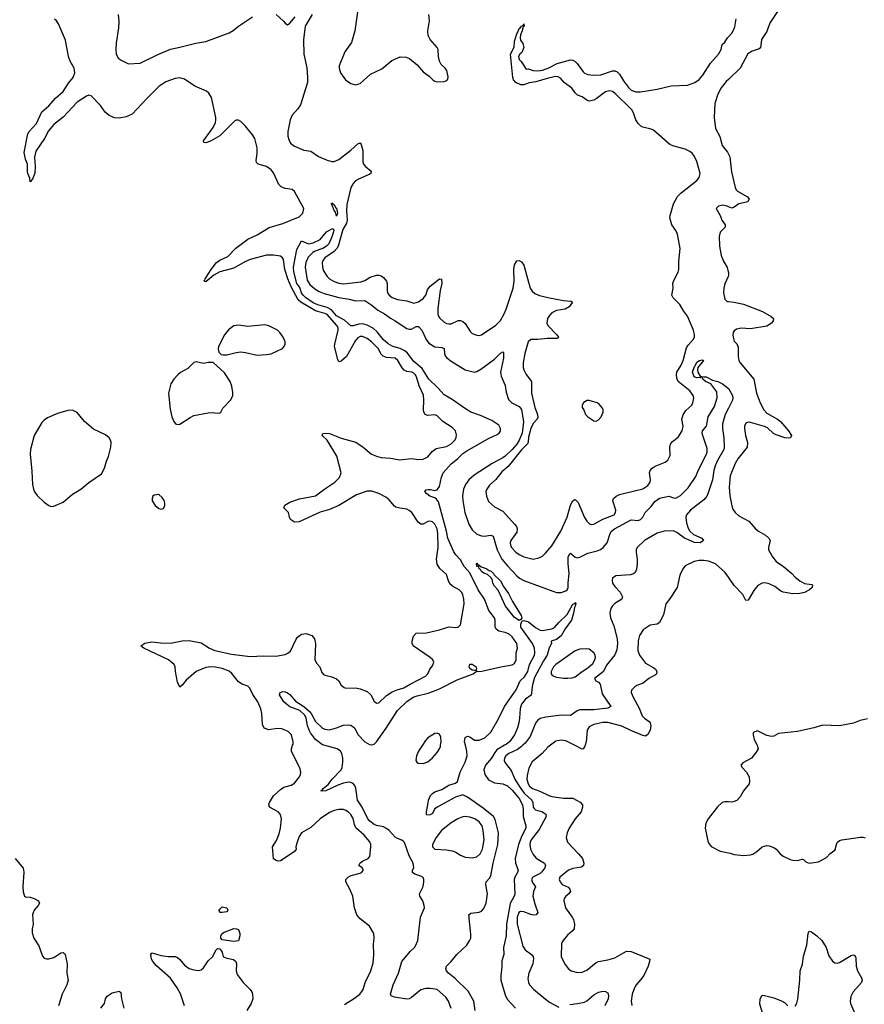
# Model space of a CAD drawing. Header units: inches. Extents: x 2057696 to 2160536, y 827480 to 1016834.
# Tile 192 of 256: x 2063939 to 2071163, y 937784 to 946206. Entities that reach past the tile are written whole.
import ezdxf

# ---------------------------------------------------------------- set-up
doc = ezdxf.new("R2010")
doc.units = ezdxf.units.IN
doc.header["$MEASUREMENT"] = 0
for name, color, linetype in [('C0963', 7, 'Continuous'), ('C0964', 7, 'Continuous'), ('C0973', 7, 'Continuous'), ('C0974', 7, 'Continuous')]:
    doc.layers.add(name, color=color, linetype=linetype)

msp = doc.modelspace()

# ---------------------------------------------------------------- linework, layer by layer
at = {"layer": 'C0963', "color": 5}
for points, elevation in [([(2066717.7, 937782.3), (2066804.1, 937835.9), (2066847, 937870), (2066866.7, 937893.3), (2066876.2, 937910), (2066895.1, 937970), (2066941.7, 938070), (2066961.8, 938138.2), (2066968.4, 938210), (2066964.4, 938295.6), (2066971.7, 938351.7), (2066967.3, 938390), (2066930.9, 938450.9), (2066850, 938514.5), (2066822.4, 938550), (2066802, 938610), (2066789.6, 938710), (2066762.9, 938770), (2066729.5, 938830), (2066729.7, 938850.3), (2066750, 938875.5), (2066774.1, 938885.8), (2066850, 938904.9), (2066861.2, 938910), (2066880.9, 938930), (2066869, 938950), (2066839.3, 938970), (2066850, 938993.7), (2066870.9, 939009.1), (2066920.9, 939030), (2066933.2, 939046.8), (2066941.3, 939130), (2066941.3, 939150), (2066933.3, 939173.3), (2066884, 939230), (2066814.1, 939294.1), (2066802.3, 939322.3), (2066790, 939373.6), (2066770, 939406.3), (2066750, 939428.2), (2066730, 939442.6), (2066710, 939449.7), (2066670, 939449.7), (2066630, 939442), (2066590, 939425.1), (2066510, 939369.7), (2066430, 939295.8), (2066350.2, 939249.8), (2066330, 939218), (2066311.5, 939170), (2066301.3, 939130), (2066303.1, 939110), (2066290.4, 939090), (2066278.9, 939081.1), (2066170, 939011.8), (2066150, 939009.6), (2066133.8, 939013.8), (2066110, 939029.3), (2066101.1, 939130), (2066136, 939184), (2066158.8, 939241.2), (2066170, 939291), (2066178.9, 939370), (2066170, 939406.6), (2066150.7, 939430.7), (2066074.5, 939470), (2066069.8, 939490), (2066076, 939510), (2066110, 939565.7), (2066170, 939622), (2066198.9, 939641.1), (2066262, 939658), (2066290, 939676.3), (2066331.6, 939730), (2066341.6, 939750), (2066345.1, 939770), (2066338.7, 939798.7), (2066262.9, 939950), (2066262.9, 939970), (2066273.5, 940000)], 480), ([(2067630, 937749.3), (2067605.3, 937810), (2067583.9, 937843.9), (2067510, 937909.8), (2067450, 937918.9), (2067410, 937918.5), (2067370, 937906.8), (2067290, 937842), (2067270, 937832), (2067251.2, 937828.8), (2067145.1, 937845.1), (2067117.7, 937857.7), (2067109.8, 937869.8), (2067134.2, 937950), (2067179.4, 938050), (2067206.4, 938150), (2067280.3, 938239.7), (2067314.7, 938270), (2067328.3, 938290), (2067343, 938330), (2067368.2, 938530), (2067400.9, 938610), (2067399.5, 938630), (2067387.3, 938670), (2067360.7, 938710), (2067359.6, 938730), (2067389.7, 938790.3), (2067396.3, 938830), (2067396.3, 938850), (2067389.7, 938869.7), (2067370, 938881), (2067318, 938898), (2067299, 938910), (2067299.3, 938930), (2067309.6, 938950.4), (2067304.2, 938990), (2067270, 939054.5), (2067230, 939166.6), (2067219.4, 939179.4), (2067208.7, 939188.7), (2067170, 939201.4), (2067150, 939213.8), (2067098.8, 939270), (2067071.8, 939291.8), (2067050, 939301.3), (2066990, 939312.5), (2066970, 939321.3), (2066934.1, 939350), (2066916.9, 939370), (2066866.9, 939470), (2066829.5, 939530), (2066813.4, 939633.4), (2066808.4, 939650), (2066792.6, 939672.6), (2066770, 939681.5), (2066750, 939682.6), (2066710, 939675.8), (2066661.6, 939658.4), (2066557.3, 939610), (2066526.6, 939606.6), (2066515.3, 939610), (2066525.8, 939614.2), (2066535.1, 939630), (2066576.5, 939663.5), (2066613.1, 939710), (2066688.9, 939790), (2066697.7, 939810), (2066703.8, 939856.2), (2066702, 939890), (2066693.1, 939930), (2066681.6, 939950), (2066655.1, 939970), (2066540.4, 940000)], 460), ([(2067383.3, 940000), (2067350.5, 939950), (2067333.4, 939910), (2067326, 939870), (2067335.3, 939855.3), (2067347.5, 939847.5), (2067390, 939842.8), (2067430, 939858.8), (2067470, 939890.7), (2067510, 939937.3), (2067529.6, 939970), (2067538, 939990), (2067539.3, 940000)], 460), ([(2067835.4, 937730), (2067822.6, 937810), (2067776.2, 937896.2), (2067664.5, 938004.5), (2067606.6, 938050), (2067589.3, 938070), (2067585.2, 938090), (2067589.2, 938110), (2067629.3, 938150), (2067678, 938210), (2067763.7, 938290), (2067790, 938331.3), (2067796.2, 938350), (2067796.6, 938383.4), (2067779.3, 938550), (2067797.6, 938562.4), (2067870, 938572.2), (2067890, 938579.6), (2067910, 938602.6), (2067930, 938648.4), (2067941.5, 938730), (2067927.3, 938810), (2067928.5, 938830), (2067958.4, 938861.6), (2067970, 938883.8), (2067989.9, 938989.9), (2068029.3, 939150), (2068034.7, 939250), (2068005.8, 939365.8), (2067990.3, 939390.3), (2067901.8, 939461.8), (2067770, 939556.8), (2067730, 939574.5), (2067665.5, 939554.5), (2067509.2, 939470.8), (2067487.9, 939452.1), (2067470, 939415.1), (2067450, 939403.7), (2067421.5, 939401.5), (2067417.2, 939410), (2067417.6, 939430), (2067434, 939506), (2067434.5, 939530), (2067452, 939570), (2067470, 939588), (2067490, 939600.4), (2067550, 939620.4), (2067610, 939657.6), (2067665.8, 939674.2), (2067683.7, 939690), (2067705.6, 939770), (2067750, 939854.8), (2067766.6, 939910), (2067764, 939950), (2067751.9, 940000)], 440), ([(2068085.4, 940000), (2068019.7, 939960.3), (2068001.9, 939938.1), (2067975.7, 939890), (2067924.2, 939830), (2067909, 939790), (2067916.5, 939750), (2067950, 939703.8), (2067998.8, 939678.8), (2068070, 939670.2), (2068110, 939652.9), (2068150, 939615.9), (2068210, 939543.5), (2068240.8, 939490), (2068246.5, 939450), (2068246.3, 939390), (2068267.1, 939310), (2068267.8, 939290), (2068235.1, 939224.9), (2068204.9, 939150), (2068177.9, 939030), (2068179, 938990), (2068201.8, 938930), (2068197.1, 938910), (2068173.6, 938870), (2068168.6, 938850), (2068172.8, 938727.2), (2068168.4, 938710), (2068134.2, 938645.8), (2068102.3, 938470), (2068098.5, 938370), (2068075.8, 938270), (2068079.4, 938210), (2068063.4, 938156.6), (2068064, 938104), (2068053.5, 938030), (2068054, 937990), (2068090, 937863.8), (2068107.8, 937827.8), (2068179.5, 937750)], 440), ([(2068243, 940000), (2068231.7, 939988.3), (2068197.2, 939962.8), (2068123.6, 939930), (2068095.6, 939910), (2068086.7, 939890), (2068084, 939870), (2068090.3, 939850), (2068143.8, 939783.8), (2068175.2, 939710), (2068211.2, 939650), (2068253.2, 939590), (2068319.8, 939530), (2068327.1, 939510), (2068331.5, 939471.5), (2068338.7, 939458.7), (2068350, 939446.9), (2068410, 939430.9), (2068423, 939423), (2068439, 939410), (2068442, 939390), (2068382, 939278), (2068314, 939190), (2068304.8, 939170), (2068302.3, 939150), (2068309.3, 939110), (2068330, 939064), (2068355.2, 939035.2), (2068427.8, 938990), (2068436.2, 938970), (2068430.2, 938950), (2068404.1, 938915.9), (2068390, 938903.1), (2068329, 938871), (2068316, 938850), (2068324.6, 938824.6), (2068350.4, 938790), (2068332.6, 938747.4), (2068328, 938710), (2068344.4, 938644.4), (2068370.3, 938569.7), (2068357.3, 938550), (2068334, 938546), (2068310, 938550.9), (2068250, 938574.5), (2068223.1, 938576.9), (2068207, 938570), (2068192.8, 938530), (2068192.5, 938470), (2068241, 938281), (2068262.4, 938250), (2068316.4, 938210), (2068331.8, 938190), (2068334.8, 938174.8), (2068326.9, 938130), (2068292.8, 938050), (2068285.5, 938005.5), (2068290, 937971.3), (2068300.5, 937950), (2068333.9, 937913.9), (2068433.4, 937830), (2068470, 937802.4), (2068550, 937759.6)], 460), ([(2068479, 940000), (2068456.5, 939983.5), (2068406.4, 939930), (2068322.5, 939857.5), (2068295, 939805), (2068278.1, 939741.9), (2068277, 939710), (2068287.2, 939670), (2068298.9, 939650), (2068324.2, 939630), (2068387.7, 939607.7), (2068463.8, 939570), (2068490, 939562), (2068590, 939547.1), (2068670, 939545.8), (2068732.8, 939512.8), (2068751.5, 939490), (2068753.8, 939470), (2068740.9, 939430), (2068690.3, 939370), (2068638.4, 939290), (2068620.5, 939250), (2068613, 939210), (2068624.9, 939170), (2068719.5, 939070), (2068751.6, 939030), (2068765.3, 938990), (2068760.4, 938970), (2068743.6, 938956.4), (2068670, 938946), (2068633, 938930), (2068570, 938880.5), (2068559.5, 938870), (2068551.8, 938850), (2068560.9, 938830), (2068579.5, 938810), (2068630, 938785.5), (2068645.5, 938770), (2068649.1, 938750), (2068636, 938730), (2068610.3, 938710), (2068597, 938690), (2068593.7, 938670), (2068607.2, 938610), (2068663.8, 938530), (2068674.4, 938510), (2068685.5, 938470), (2068680.5, 938430), (2068664.9, 938410), (2068625.4, 938374.6), (2068588, 938330), (2068574.4, 938305.6), (2068570.4, 938190), (2068604.6, 938124.6), (2068630.3, 938090.3), (2068654.8, 938070), (2068710, 938054.6), (2068750, 938058.3), (2068790, 938075.3), (2068870, 938141.3), (2068890, 938150.3), (2068970, 938163.2), (2069030, 938180.9), (2069130, 938239), (2069170, 938234.6), (2069328, 938170), (2069327, 938150), (2069312.9, 938110), (2069275.9, 938030), (2069250, 937992.8), (2069211, 937949), (2069196.3, 937923.7), (2069176.9, 937870), (2069169.1, 937810), (2069173.5, 937773.5)], 480), ([(2068774.6, 940000), (2068770, 939985.2), (2068757.3, 939970), (2068750, 939965.6), (2068683.8, 940000)], 480), ([(2070000, 939515.5), (2069970, 939516.9), (2069947.3, 939510), (2069906.6, 939473.4), (2069826, 939370), (2069807.5, 939332.5), (2069801, 939290), (2069827.1, 939167.1), (2069854.4, 939134.4), (2069930, 939094.8), (2070000, 939079.4)], 520), ([(2063901.6, 939030), (2063968.1, 938948.1), (2063973.5, 938913.5), (2063964.9, 938790), (2063970, 938744.7), (2063981.6, 938710), (2063990, 938703.1), (2064030, 938700.2), (2064062, 938690), (2064099.1, 938670), (2064108, 938650), (2064097.1, 938630), (2064063.8, 938590), (2064053.7, 938566.3), (2064050.3, 938549.7), (2064055.5, 938470), (2064047.2, 938430), (2064046.1, 938393.9), (2064061.5, 938350), (2064104.1, 938284.1), (2064135.8, 938195.8), (2064150, 938179.3), (2064170, 938172.2), (2064190, 938171.6), (2064230, 938184.5), (2064290, 938224.1), (2064310, 938227.9), (2064329.4, 938209.4), (2064345.5, 938130), (2064341.8, 938050), (2064354.6, 937990), (2064343.1, 937950), (2064301.6, 937870), (2064271.8, 937771.8)], 480), ([(2065349.8, 937770), (2065313.6, 937873.6), (2065285.7, 937925.7), (2065230, 938006.4), (2065110, 938113.5), (2065077.3, 938150), (2065065.6, 938170), (2065059.6, 938210), (2065070, 938223), (2065150, 938202), (2065210, 938193.6), (2065270, 938191.4), (2065290, 938183.2), (2065308.2, 938168.2), (2065350, 938118.3), (2065388.4, 938090), (2065430, 938077.3), (2065470, 938074.3), (2065490, 938079.5), (2065510, 938096.4), (2065550, 938154.9), (2065589.6, 938190.4), (2065619, 938250), (2065630, 938261), (2065650, 938258), (2065670.7, 938230.7), (2065680.7, 938190), (2065710, 938177.6), (2065767.1, 938167.1), (2065789.2, 938149.2), (2065794.7, 938130), (2065790.2, 938070), (2065800.1, 938040.1), (2065850.3, 937970), (2065911.5, 937910), (2065924.6, 937890), (2065931.7, 937870), (2065933.4, 937830), (2065918.7, 937790), (2065882.4, 937730)], 480), ([(2064633.6, 937750), (2064666, 937790), (2064674, 937830), (2064687.9, 937852.1), (2064730, 937882.4), (2064790, 937897.6), (2064803.7, 937883.7), (2064809.2, 937830), (2064830.2, 937750)], 480), ([(2068643.4, 937783.4), (2068710.4, 937790.4), (2068770, 937803.1), (2068790, 937814.6), (2068850, 937864.9), (2068890, 937886.3), (2068930, 937894.9), (2068950, 937894), (2068970, 937880.7), (2068976, 937856), (2068971.9, 937830), (2068944.9, 937770)], 460)]:
    msp.add_lwpolyline(points, dxfattribs=dict(at, elevation=elevation))
for points, elevation in [([(2067750, 939391), (2067730, 939388.3), (2067687.3, 939370), (2067630, 939335.8), (2067547.4, 939270), (2067502, 939210), (2067470.8, 939150), (2067471, 939130), (2067490.7, 939110.7), (2067590, 939105.3), (2067637.8, 939097.7), (2067670, 939085.3), (2067710, 939058.9), (2067750, 939042.3), (2067810, 939035.3), (2067850, 939046), (2067876.3, 939070), (2067896.4, 939110), (2067910.7, 939190), (2067904.1, 939270), (2067893.8, 939310), (2067870, 939344), (2067831.6, 939370), (2067790, 939385.3)], 460), ([(2065670, 938569), (2065650, 938569.2), (2065645.1, 938590), (2065650, 938598.8), (2065670, 938616.3), (2065710.5, 938610), (2065718.8, 938590), (2065717.3, 938582.7), (2065710, 938575.3)], 480), ([(2065770, 938322), (2065670, 938334), (2065660.9, 938350), (2065660.7, 938370), (2065670, 938390.8), (2065682.5, 938397.5), (2065770, 938431), (2065794, 938430), (2065810, 938424.7), (2065822.8, 938390), (2065822.8, 938370), (2065810, 938328)], 480)]:
    msp.add_lwpolyline(points, close=True, dxfattribs=dict(at, elevation=elevation))
at = {"layer": 'C0964', "color": 5}
for points, elevation in [([(2064781, 946250), (2064786, 946190), (2064783.8, 946136.2), (2064763.9, 946003.9), (2064760.7, 945950), (2064764.2, 945910), (2064780.3, 945880.3), (2064801.3, 945861.3), (2064870, 945827.3), (2064970, 945832.7), (2065114.7, 945905.3), (2065230, 945954), (2065310, 945969.7), (2065446.4, 946006.4), (2065530, 946020.4), (2065730, 946094.2), (2065765.7, 946114.3), (2065809.8, 946150), (2065930, 946231.1)], 480), ([(2066133.4, 946250), (2066194.4, 946194.4), (2066210, 946174.9), (2066230, 946162.4), (2066250, 946174.9), (2066294.4, 946230)], 480), ([(2066440.8, 946250), (2066381, 946150), (2066365.4, 946034.6), (2066368.7, 945910), (2066394.2, 945794.2), (2066401.8, 945710), (2066399.5, 945670), (2066341.3, 945478.7), (2066317.1, 945442.9), (2066269.7, 945390), (2066252.4, 945350), (2066232.5, 945250), (2066233.4, 945210), (2066240.5, 945180.5), (2066256.5, 945150), (2066290, 945122.7), (2066370, 945091.1), (2066430, 945081.1), (2066494.3, 945034.3), (2066570, 945004), (2066610, 944993.4), (2066630, 944994.2), (2066670, 945011.2), (2066770.4, 945089.6), (2066830, 945143.7), (2066850, 945153), (2066858.9, 945138.9), (2066873.3, 945086.7), (2066872.7, 944990), (2066881.1, 944970), (2066896.5, 944950), (2066945.7, 944910), (2066942.6, 944890), (2066935.2, 944884.8), (2066837.1, 944842.9), (2066812, 944828), (2066790, 944805.1), (2066770.1, 944770), (2066736.1, 944623.9), (2066733.7, 944570), (2066740.7, 944490), (2066733.7, 944466.3), (2066704.1, 944410), (2066663.1, 944270), (2066651.8, 944248.2), (2066630, 944222.7), (2066549.3, 944170), (2066534.2, 944150), (2066527.1, 944130), (2066528.2, 944090), (2066536.7, 944056.7), (2066567.8, 944010), (2066590.3, 943990), (2066630, 943966.4), (2066670, 943951.9), (2066710, 943947.5), (2066855.9, 943964.1), (2066890, 943975.8), (2066935.7, 944004.3), (2066990, 944022), (2067010, 944021.3), (2067030, 944014.7), (2067050, 943999.6), (2067076.9, 943970), (2067082.6, 943950), (2067081.2, 943890), (2067085.5, 943870), (2067099.5, 943850), (2067123.7, 943830), (2067170, 943811.1), (2067250, 943800.2), (2067310, 943782), (2067350, 943792.3), (2067390, 943821.6), (2067412.2, 943850), (2067426.2, 943893.8), (2067450, 943927.7), (2067530, 943990.4), (2067546.8, 943986.8), (2067548.7, 943950), (2067535, 943890), (2067516.2, 943736.2), (2067516.4, 943690), (2067520.5, 943670), (2067530, 943654.8), (2067570, 943619.3), (2067590, 943608.4), (2067610, 943604.4), (2067630, 943604.4), (2067690, 943632.2), (2067710, 943632.2), (2067730, 943624.9), (2067750, 943606.4), (2067795.9, 943535.9), (2067810, 943522.6), (2067850, 943506.7), (2067870, 943505.3), (2067890, 943510.4), (2068010, 943594), (2068050, 943631.7), (2068083.2, 943690), (2068101, 943730), (2068158.4, 943910), (2068167.5, 943970), (2068164.1, 944070), (2068171.6, 944108.4), (2068190, 944143.8), (2068210, 944144.9), (2068230, 944133.7), (2068250, 944104.9), (2068305.7, 943910), (2068322.9, 943882.9), (2068344.4, 943864.4), (2068386, 943846), (2068470, 943825.8), (2068590, 943804), (2068657.1, 943797.1), (2068666, 943790), (2068638.4, 943750), (2068603, 943730), (2068530, 943717.4), (2068490, 943697.2), (2068470, 943676.9), (2068454.7, 943650), (2068447.8, 943610), (2068455.3, 943590), (2068534, 943510), (2068548, 943490), (2068541, 943479), (2068450, 943479.6), (2068370.7, 943470.7), (2068310.3, 943469.7), (2068289.1, 943450), (2068260.2, 943350), (2068245.3, 943270), (2068245.3, 943230), (2068250.3, 943210), (2068270, 943170.6), (2068315.3, 943110), (2068316.1, 943010), (2068343.6, 942890), (2068366.7, 942830), (2068370, 942802.7), (2068366, 942790), (2068330, 942750.8), (2068310.1, 942710), (2068290, 942634), (2068288.3, 942591.7), (2068283.4, 942576.6), (2068230, 942525.8), (2068117.3, 942382.7), (2068062.4, 942337.6), (2068010, 942272.3), (2067956.7, 942223.3), (2067933.1, 942190), (2067926.5, 942170), (2067930.3, 942130), (2067950, 942085.5), (2067999, 942039), (2068070, 942002.6), (2068172.1, 941892.1), (2068187.6, 941870), (2068193.6, 941850), (2068190, 941822.7), (2068140.3, 941750), (2068133.1, 941730), (2068135.6, 941710), (2068145.8, 941690), (2068183.6, 941650), (2068210.4, 941630), (2068250, 941611.3), (2068330, 941591.7), (2068378.5, 941601.5), (2068410, 941618.4), (2068437, 941643), (2068490, 941706.7), (2068566.6, 941830), (2068620.3, 941950), (2068650, 942052.7), (2068670, 942090.5), (2068682.3, 942097.7), (2068690, 942101.6), (2068715.9, 942075.9), (2068770, 941948.2), (2068790, 941915.8), (2068813.1, 941893.1), (2068830, 941888.2), (2068850, 941890.3), (2068927.5, 941932.5), (2069022.4, 941970), (2069035.6, 941990), (2069036.8, 942010), (2069012.8, 942090), (2069016.9, 942110), (2069039.5, 942130), (2069070, 942144.4), (2069268.3, 942191.7), (2069310, 942222), (2069332.4, 942250), (2069334, 942270), (2069325.4, 942330), (2069332.6, 942350), (2069349, 942371), (2069372.9, 942387.1), (2069458.7, 942421.3), (2069482.6, 942437.4), (2069502.4, 942477.6), (2069499.7, 942550), (2069506, 942574), (2069523.5, 942596.5), (2069570, 942635.8), (2069604, 942690), (2069612.6, 942730), (2069603.1, 942790), (2069612.9, 942827.1), (2069636.8, 942863.2), (2069688.2, 942910), (2069697.2, 942930), (2069704.4, 942970), (2069699.7, 942990), (2069670.8, 943030), (2069571.7, 943111.7), (2069558.7, 943138.7), (2069555.2, 943170), (2069559.9, 943190), (2069595, 943250), (2069612.6, 943290), (2069641.4, 943398.6), (2069656.8, 943423.2), (2069699.6, 943470), (2069709.6, 943490), (2069711.5, 943510), (2069702.9, 943550), (2069651, 943670), (2069615.8, 943715.8), (2069584.7, 943770), (2069527, 943827), (2069517.4, 943850), (2069526.6, 943910), (2069524.2, 943950), (2069529.7, 943970), (2069570, 944044.9), (2069576.8, 944070), (2069577, 944137), (2069587.9, 944250), (2069564.5, 944370), (2069550, 944402.4), (2069517.8, 944450), (2069499.3, 944510), (2069501.2, 944530), (2069530.4, 944629.6), (2069566.2, 944693.8), (2069595, 944725), (2069729.7, 944830), (2069750, 944855.5), (2069759.3, 944890), (2069730, 944991.8), (2069710, 945036.9), (2069690, 945063.1), (2069670, 945079.2), (2069630, 945099.2), (2069526.3, 945126.3), (2069499.1, 945139.1), (2069360.2, 945260.2), (2069340.9, 945270), (2069270, 945286.8), (2069250, 945299.3), (2069230, 945317.3), (2069210, 945348.2), (2069188.8, 945410), (2069175, 945435), (2069030, 945576.8), (2069010, 945590.7), (2068984.1, 945595.9), (2068950, 945589.1), (2068870, 945527.7), (2068850, 945517.5), (2068809.7, 945509.7), (2068790, 945516.3), (2068750, 945547), (2068710, 945560.9), (2068690, 945579.5), (2068660, 945620), (2068596.3, 945670), (2068565.5, 945705.5), (2068538.5, 945718.5), (2068510, 945717.3), (2068450, 945703.6), (2068354.9, 945674.9), (2068295.5, 945664.5), (2068250, 945649.8), (2068226, 945650), (2068181.6, 945670), (2068162.2, 945690), (2068156.8, 945710), (2068138, 945910), (2068167.8, 945970), (2068170, 946022), (2068190, 946084.7), (2068200.1, 946099.9), (2068210, 946130.6), (2068222, 946138), (2068230, 946150.7), (2068244.7, 946155.3), (2068251.1, 946171.1), (2068253.4, 946150), (2068241.4, 946138.6), (2068236.3, 946110), (2068222.5, 946077.5), (2068219.1, 946050), (2068222, 946030), (2068243.4, 946003.4), (2068250, 945968.7), (2068234.4, 945925.6), (2068216, 945910), (2068204.9, 945890), (2068210, 945864.7), (2068227.3, 945847.3), (2068270, 945782), (2068290, 945784.7), (2068331.5, 945771.5), (2068370, 945767.2), (2068410, 945774.7), (2068465.8, 945794.2), (2068536.9, 945830), (2068650, 945861.6), (2068670, 945858.7), (2068690, 945847.5), (2068707.5, 945830), (2068758.8, 945758.8), (2068770, 945749.1), (2068797.7, 945737.7), (2068850, 945732), (2068910, 945735.2), (2069010, 945768.2), (2069030, 945767), (2069050, 945759.1), (2069070, 945740.7), (2069102.7, 945682.7), (2069144.6, 945624.6), (2069170, 945602.3), (2069210, 945587.8), (2069250, 945588.4), (2069389.8, 945610.2), (2069510, 945639), (2069650, 945645.2), (2069712.2, 945667.8), (2069750, 945695.3), (2069781.1, 945730), (2069846.8, 945833.2), (2069915.4, 945910), (2069937.4, 945950), (2069946.2, 945993.8), (2069970, 946014.8), (2069991.8, 946050), (2070000, 946058.7)], 480), ([(2066828.7, 946270), (2066806.8, 946110), (2066777.8, 946010), (2066721.3, 945930), (2066671.2, 945810), (2066670.2, 945790), (2066682.8, 945750), (2066726, 945690), (2066770, 945658.9), (2066810, 945648.8), (2066850, 945660.3), (2066940.9, 945739.1), (2067035.2, 945784.8), (2067122.6, 945857.4), (2067192.1, 945887.9), (2067245.8, 945885.8), (2067273.5, 945873.5), (2067339.3, 945819.3), (2067390, 945760.7), (2067442, 945722), (2067471.3, 945690), (2067490, 945678.8), (2067510, 945674.8), (2067570, 945676), (2067593.6, 945686.4), (2067602, 945698), (2067603.1, 945716.9), (2067592.3, 945770), (2067579.3, 945790), (2067543.9, 945823.9), (2067529.3, 945850), (2067521.2, 945890), (2067517, 945950), (2067510, 945968.7), (2067450, 946035.1), (2067433, 946070), (2067429.6, 946110), (2067443.3, 946196.7), (2067437.4, 946250)], 520), ([(2066273.5, 940000), (2066277, 940010), (2066278.4, 940030), (2066264.5, 940090), (2066236.3, 940116.3), (2066180.1, 940140.1), (2066142.6, 940142.6), (2066070, 940132.8), (2066030, 940146), (2066016.1, 940176.1), (2066010.6, 940270), (2066002.5, 940310), (2065976.8, 940370), (2065932.7, 940432.7), (2065906.7, 940486.7), (2065890, 940504.4), (2065842.5, 940522.5), (2065810, 940543.5), (2065753.2, 940613.2), (2065730, 940632.6), (2065670, 940655), (2065610, 940666.9), (2065570, 940669.9), (2065530, 940664.7), (2065448.5, 940630), (2065362.6, 940557.4), (2065330, 940512.7), (2065310, 940495.3), (2065290, 940538), (2065272.8, 940630), (2065269.7, 940669.7), (2065259.5, 940690), (2065211.3, 940731.3), (2065001.2, 940830), (2064974, 940850), (2065008.3, 940871.7), (2065070, 940883.1), (2065144.8, 940875.2), (2065230, 940874), (2065330, 940891.7), (2065390, 940894.7), (2065490, 940874.7), (2065562.4, 940830), (2065609.5, 940809.6), (2065750, 940777.7), (2065910, 940759.2), (2066024.4, 940764.4), (2066130, 940761.6), (2066210, 940777), (2066233.5, 940786.5), (2066254.2, 940805.8), (2066299.6, 940900.4), (2066315.8, 940924.2), (2066350, 940950.3), (2066390, 940956.5), (2066438, 940938), (2066460.3, 940910), (2066468.9, 940870), (2066463.7, 940730), (2066479.6, 940699.6), (2066507.3, 940670), (2066522, 940622), (2066540.7, 940600.7), (2066610, 940583.8), (2066650, 940568.4), (2066670, 940550.6), (2066690, 940513.4), (2066713.5, 940493.5), (2066730, 940488.2), (2066810, 940491.8), (2066850, 940483.1), (2066910, 940460.3), (2066941.3, 940430), (2066970, 940377.3), (2066990, 940360.5), (2067010, 940363.8), (2067075.8, 940424.2), (2067124.1, 940455.9), (2067166.5, 940473.5), (2067225.6, 940490), (2067277.5, 940522.5), (2067411.3, 940590), (2067431.2, 940610), (2067446, 940650), (2067470, 940678), (2067480.9, 940710), (2067472, 940730), (2067449.3, 940750), (2067304.5, 940850), (2067296.8, 940870), (2067295.3, 940890), (2067306.9, 940933.1), (2067330, 940957.1), (2067419.4, 940960.6), (2067530, 940986.7), (2067610, 941013), (2067670, 941008.2), (2067690, 941010.7), (2067709.5, 941030.5), (2067740.5, 941210), (2067737.4, 941250), (2067728, 941290), (2067718, 941310), (2067698.4, 941330), (2067641.6, 941361.6), (2067619.2, 941379.2), (2067605.5, 941405.5), (2067590, 941461.6), (2067531.8, 941511.8), (2067510.7, 941550), (2067503.9, 941590), (2067518.4, 941690), (2067514.4, 941810), (2067509.8, 941850), (2067490, 941891.1), (2067470, 941909.7), (2067450, 941916.3), (2067430, 941913.6), (2067390, 941889.5), (2067370, 941891.5), (2067347.5, 941907.5), (2067292.8, 941990), (2067270, 942007.8), (2067250, 942018), (2067190, 942027.1), (2067157.1, 942037.1), (2067145, 942045), (2067098.2, 942098.1), (2067070, 942120.3), (2067010, 942152.2), (2066950, 942172.9), (2066910, 942171.9), (2066819.4, 942140.6), (2066670, 942050.9), (2066590, 942016.8), (2066507.9, 941992.1), (2066330, 941909.3), (2066290, 941906.6), (2066254, 941930), (2066246, 941950), (2066239.3, 941990), (2066199.3, 942030), (2066206.3, 942053.7), (2066250, 942079.5), (2066333.4, 942106.6), (2066470, 942133.4), (2066550, 942194), (2066634.7, 942250), (2066674, 942290), (2066688.3, 942330), (2066652.1, 942472.1), (2066567.9, 942607.9), (2066525.2, 942650), (2066533.2, 942666.8), (2066549.8, 942670.2), (2066590, 942667), (2066690, 942627.1), (2066813.5, 942593.5), (2066877.3, 942550), (2066947.3, 942490), (2066990, 942472), (2067030, 942461.7), (2067110, 942454.6), (2067190, 942440.3), (2067290, 942452.2), (2067350, 942445.3), (2067390, 942448), (2067430, 942465.5), (2067468.2, 942511.8), (2067502, 942538), (2067590, 942556.4), (2067630, 942578), (2067659.6, 942610), (2067671.3, 942630), (2067675.3, 942655.3), (2067667, 942690), (2067638.2, 942718.2), (2067557, 942770), (2067510, 942816.9), (2067490, 942825.1), (2067430, 942820.4), (2067408, 942828), (2067396, 942850), (2067392.9, 942870), (2067396.8, 942950), (2067393.1, 942993.1), (2067355.1, 943075.1), (2067333.4, 943150), (2067322.2, 943170), (2067310, 943182.2), (2067291.8, 943190), (2067250, 943195.5), (2067226.9, 943206.9), (2067209.1, 943229.1), (2067174, 943290), (2067151.5, 943311.5), (2067077.3, 943317.3), (2067048.7, 943328.7), (2067028.7, 943348.7), (2067008.7, 943390), (2066948.5, 943450), (2066910, 943477.8), (2066870, 943494.8), (2066850, 943494.6), (2066830, 943484.4), (2066810, 943461.3), (2066734.7, 943325.3), (2066690, 943283.9), (2066670, 943278.4), (2066659.6, 943299.6), (2066632.5, 943410), (2066633.6, 943430), (2066663.6, 943550), (2066661.9, 943570), (2066651.2, 943590), (2066570, 943683.9), (2066550, 943693.8), (2066470, 943716.5), (2066344.6, 943790), (2066320.1, 943810), (2066261.3, 943921.3), (2066232.6, 943990), (2066207, 944070), (2066194.5, 944154.5), (2066186.3, 944170), (2066170, 944182.3), (2066111.2, 944191.2), (2066050, 944190.5), (2065910, 944156), (2065864.4, 944135.6), (2065770, 944080.9), (2065650, 944047.7), (2065600.6, 944019.4), (2065530, 943964.2), (2065517.2, 943970), (2065523.3, 943976.7), (2065525.4, 943990), (2065577.1, 944070), (2065623.7, 944130), (2065650, 944148.6), (2065718.7, 944181.3), (2065787.4, 944252.6), (2065890, 944329.2), (2065970, 944365.7), (2066072.5, 944427.5), (2066190, 944462), (2066330, 944520.3), (2066360.5, 944550), (2066369.7, 944590), (2066290, 944737.1), (2066270, 944752.6), (2066210, 944760.5), (2066175.6, 944775.6), (2066156.2, 944796.2), (2066110, 944895.6), (2066090, 944922), (2066050, 944948.9), (2065978, 944970), (2065963.6, 944983.6), (2065961.4, 945001.4), (2065970, 945062), (2065969.8, 945110), (2065950, 945189.6), (2065930, 945221.1), (2065870, 945295.1), (2065830, 945334.5), (2065810, 945345.7), (2065790, 945345.4), (2065780, 945340), (2065650, 945211.8), (2065570, 945167.7), (2065530, 945152.7), (2065515.3, 945155.3), (2065512.7, 945170), (2065524.7, 945190), (2065595.3, 945284.7), (2065613.2, 945326.8), (2065617.5, 945350), (2065617.4, 945370), (2065579.1, 945539.1), (2065557.9, 945577.9), (2065535.8, 945595.8), (2065436.9, 945636.9), (2065350, 945698.5), (2065310, 945709.2), (2065270, 945702.1), (2065190, 945674.2), (2065130, 945634.5), (2065030, 945535.6), (2064902.5, 945397.5), (2064850, 945374.6), (2064790, 945364.8), (2064750, 945367), (2064705, 945385), (2064670, 945415.2), (2064630, 945470.6), (2064550, 945555.4), (2064530, 945561), (2064510, 945551.9), (2064430, 945501.5), (2064310, 945373.5), (2064230, 945308.9), (2064185.8, 945254.2), (2064150.9, 945189.1), (2064078.8, 945081.2), (2064064.6, 945030), (2064072.8, 944950), (2064067.7, 944892.3), (2064050, 944842), (2064030, 944818), (2064026.6, 944850), (2064009.2, 944889.2), (2064004.8, 944910), (2064006.4, 944970), (2063990, 945012.3), (2063978.2, 945070), (2064009.7, 945230), (2064021.3, 945250), (2064081.8, 945318.2), (2064130, 945417.4), (2064188.9, 945470), (2064244.3, 945535.7), (2064310, 945590.3), (2064357.4, 945662.6), (2064396.4, 945710), (2064410.6, 945750), (2064406.4, 945790), (2064371.8, 945851.8), (2064356.8, 945890), (2064330.8, 946030), (2064271.8, 946170), (2064254.9, 946194.9), (2064237.6, 946210)], 480), ([(2070000, 945695), (2069982.1, 945677.9), (2069937.6, 945622.4), (2069909.4, 945570), (2069884.4, 945490), (2069879.2, 945370), (2069890, 945276), (2069927.7, 945207.7), (2069947.1, 945130), (2069991.9, 945071.9), (2070000, 945055.7)], 480), ([(2070000, 944605.6), (2069988.7, 944610), (2069950, 944618.7), (2069916, 944610), (2069896, 944590), (2069930.3, 944530.3), (2069945.3, 944490), (2069973, 944450), (2069973, 944430), (2069930, 944389.5), (2069920.2, 944350), (2069923.8, 944270), (2069939.8, 944190), (2069959.3, 944139.3), (2069990, 944087.3), (2070000, 944036.7)], 480), ([(2066540.4, 940000), (2066530, 940002.7), (2066469.7, 940049.7), (2066426.7, 940106.7), (2066414.5, 940130), (2066400.8, 940170), (2066389.3, 940230), (2066377.2, 940257.2), (2066335.8, 940295.8), (2066250, 940329.1), (2066221, 940350), (2066199.1, 940370), (2066162, 940430), (2066166, 940450), (2066190, 940458.7), (2066210, 940457.4), (2066230, 940448.9), (2066250, 940432.7), (2066297.3, 940377.3), (2066370, 940330.1), (2066415.5, 940290), (2066432.2, 940270), (2066470, 940202.7), (2066530, 940145.6), (2066550, 940136), (2066590, 940132.9), (2066650, 940147.5), (2066710, 940172.4), (2066750, 940175.5), (2066770, 940171.4), (2066803.1, 940150), (2066834.4, 940090), (2066890, 940030.2), (2066930, 940006), (2066950, 940004.2), (2066970, 940010.2), (2066990, 940027.9), (2067074, 940146), (2067170, 940296.9), (2067250, 940373.5), (2067304.7, 940410), (2067337.5, 940422.5), (2067433.5, 940446.5), (2067530, 940482), (2067681.8, 940558.2), (2067817.2, 940610), (2067834.2, 940625.8), (2067848, 940630), (2067842, 940638), (2067851, 940631), (2067892.7, 940632.7), (2068053.2, 940670), (2068150, 940687.5), (2068170, 940700.2), (2068184.2, 940730), (2068185.3, 940790), (2068195.9, 940830), (2068189.8, 940870), (2068150, 940926.9), (2068126.3, 940950), (2068090, 940964.6), (2068036.8, 940976.7), (2068013.3, 940993.3), (2068005, 941010), (2068005, 941070), (2068000.3, 941090), (2067952.3, 941152.3), (2067915, 941250), (2067859.3, 941330), (2067790, 941474.2), (2067742, 941530), (2067710, 941586.6), (2067668, 941628), (2067652.8, 941652.8), (2067601.7, 941770), (2067590.5, 941830), (2067521.5, 942081.5), (2067504.4, 942104.4), (2067490, 942114.8), (2067447.6, 942130), (2067420.5, 942150), (2067405.2, 942170), (2067416.6, 942183.4), (2067431.4, 942188.6), (2067451.3, 942188.7), (2067490, 942179.7), (2067510, 942184.5), (2067530, 942213.4), (2067546.8, 942293.2), (2067561.3, 942330), (2067630, 942407.3), (2067684.3, 942450), (2067730, 942493.8), (2067763, 942517), (2067950, 942624.5), (2068023.5, 942656.5), (2068040.4, 942670), (2068050, 942684.9), (2068052.2, 942710), (2068036.2, 942736.2), (2067977.1, 942777.1), (2067880.6, 942820.6), (2067796.5, 942850), (2067742.1, 942882.1), (2067638.3, 942958.3), (2067570, 942995.8), (2067516.4, 943056.5), (2067438.3, 943130), (2067382.6, 943222.6), (2067310, 943283.4), (2067254.6, 943354.6), (2067232.8, 943372.8), (2067193.8, 943393.8), (2067130, 943411.4), (2067090, 943432.5), (2067046.5, 943470), (2066997, 943537), (2066965.5, 943565.5), (2066910, 943593.4), (2066870, 943603.5), (2066839.3, 943600.7), (2066790, 943586.2), (2066770, 943586.9), (2066716.4, 943636.4), (2066650, 943672.3), (2066605.2, 943725.2), (2066570, 943743), (2066490, 943766.4), (2066450, 943784.3), (2066384.5, 943830), (2066363.1, 943850), (2066349.3, 943870), (2066333.8, 943913.8), (2066309.9, 943950), (2066282.8, 944050), (2066282, 944090), (2066310, 944239.1), (2066350, 944314.8), (2066408.2, 944288.2), (2066450, 944296.3), (2066510, 944326), (2066563.7, 944390), (2066610, 944417.3), (2066617.3, 944417.3), (2066626, 944406), (2066622.6, 944390), (2066610, 944347.8), (2066581.8, 944290), (2066562.3, 944270), (2066532.3, 944250), (2066456.9, 944223.1), (2066445.8, 944214.2), (2066406.5, 944173.5), (2066386, 944130), (2066381.2, 944090), (2066398.3, 943978.3), (2066421.9, 943941.9), (2066464, 943904), (2066501.3, 943881.3), (2066544.1, 943864.1), (2066670, 943830.1), (2066756.2, 943816.2), (2066810, 943801.1), (2066890, 943804), (2066950, 943764.2), (2067000.9, 943720.9), (2067058.6, 943690), (2067110, 943651.7), (2067151, 943631), (2067250, 943565.6), (2067270, 943557.6), (2067290, 943557.7), (2067330, 943580.9), (2067350, 943582.6), (2067377.8, 943550), (2067414.4, 943470), (2067438.1, 943438.1), (2067490, 943406.9), (2067550, 943402.2), (2067570, 943392.9), (2067572, 943350), (2067578.6, 943330), (2067593, 943313), (2067630, 943284.2), (2067750, 943211.4), (2067830, 943190.3), (2067850, 943197.4), (2067883.6, 943216.4), (2067998.7, 943301.3), (2068050, 943352.7), (2068070, 943366), (2068078, 943358), (2068078.3, 943310), (2068052.4, 943190), (2068055.9, 943155.9), (2068090, 943078), (2068099.3, 943019.3), (2068118.6, 942958.5), (2068148, 942930), (2068210, 942897), (2068230.2, 942870.2), (2068247.1, 942767.1), (2068235.8, 942670), (2068212.2, 942610), (2068190, 942576.2), (2068150.6, 942529.4), (2068090, 942473.8), (2068070, 942457.6), (2067978.7, 942410), (2067825, 942310), (2067780.9, 942270), (2067752.6, 942230), (2067736.3, 942190), (2067727.3, 942132.7), (2067727.8, 942092.2), (2067746.5, 941990), (2067780.8, 941890), (2067810, 941840.9), (2067850, 941806.6), (2067890, 941791.5), (2067911.4, 941788.6), (2067970, 941797.7), (2067988.2, 941788.2), (2068023.1, 941670), (2068063, 941590), (2068110, 941533.5), (2068190.2, 941450), (2068212.9, 941430), (2068250, 941407.9), (2068530, 941306.8), (2068570, 941305.9), (2068610, 941319.3), (2068621.2, 941330), (2068629.8, 941350), (2068628.6, 941390), (2068637.5, 941470), (2068629.3, 941550.7), (2068629.9, 941610), (2068643.8, 941636.2), (2068650, 941641.3), (2068689.5, 941609.5), (2068710, 941603.5), (2068730, 941607.2), (2068797.8, 941642.2), (2068878.6, 941661.4), (2068906.6, 941673.4), (2068930, 941690.2), (2068962.7, 941730), (2068988.8, 941811.2), (2069001.5, 941830), (2069025, 941850), (2069170, 941928.4), (2069230, 941923.2), (2069250, 941929.5), (2069268.9, 941950), (2069289.1, 941990), (2069339.2, 942040.8), (2069370, 942083.5), (2069410, 942112.7), (2069490, 942129.1), (2069530, 942115.6), (2069550, 942114.4), (2069590, 942136.9), (2069657.5, 942202.5), (2069720.9, 942299.1), (2069744.6, 942355.4), (2069814, 942490), (2069819.4, 942510), (2069818.8, 942538.8), (2069780.4, 942650), (2069776.8, 942670), (2069779.7, 942690), (2069812.6, 942730), (2069826.9, 942810), (2069882, 942898), (2069905.4, 942970), (2069901.5, 943021.5), (2069849.7, 943089.7), (2069805.2, 943110), (2069782, 943130), (2069779, 943139), (2069750, 943145.2), (2069730, 943141.6), (2069708.2, 943150), (2069692.3, 943190), (2069710, 943238.8), (2069716.2, 943243.8), (2069730, 943275.8), (2069752.1, 943292.1), (2069776.1, 943296.1), (2069786, 943290), (2069738, 943230), (2069734.9, 943210), (2069738, 943190), (2069758, 943158), (2069790.4, 943150.4), (2069810, 943151.7), (2069863.7, 943123.7), (2069910, 943110.2), (2069950.4, 943090), (2070000, 943050.7)], 460), ([(2070000, 944020.7), (2069998.5, 944010), (2069970, 943946.6), (2069960.2, 943910), (2069959, 943870), (2069970, 943814.8), (2069990, 943796.3), (2070000, 943795.3)], 480), ([(2070000, 942883.4), (2069971.7, 942830), (2069949.2, 942750), (2069949.1, 942710), (2069962.2, 942630), (2069965.1, 942550), (2069960.7, 942530), (2069905.8, 942434.2), (2069886.9, 942390), (2069875, 942350), (2069864.1, 942270), (2069824.7, 942150), (2069815.7, 942130), (2069790, 942098.3), (2069676.2, 942010), (2069642.6, 941970), (2069636.1, 941950), (2069641.3, 941901.3), (2069656.6, 941856.6), (2069671.5, 941831.5), (2069702.4, 941802.4), (2069773.4, 941770), (2069787.7, 941750), (2069758, 941730), (2069710, 941733.3), (2069624.2, 941770), (2069559.2, 941819.2), (2069530, 941832.6), (2069450, 941830.5), (2069390, 941815.2), (2069282, 941750), (2069221.1, 941690), (2069211.3, 941670), (2069210.2, 941650), (2069221, 941590), (2069219.8, 941550), (2069214.1, 941505.9), (2069203.9, 941476.1), (2069190, 941465.1), (2069161.7, 941458.3), (2069039.1, 941450), (2069009.2, 941430), (2069005, 941410), (2069010, 941387), (2069030, 941358.3), (2069075.8, 941310), (2069093.7, 941270), (2069090, 941249.4), (2069029.1, 941210.9), (2069009.1, 941190.9), (2068995.8, 941170), (2068986.5, 941133.5), (2068992.8, 941090), (2069021.9, 941021.9), (2069047.8, 940910), (2069050.9, 940870), (2069045.5, 940814.5), (2069030, 940772.3), (2068956.7, 940683.3), (2068933.4, 940630), (2068856.3, 940570), (2068867.3, 940550), (2068890, 940538.3), (2068902.3, 940522.3), (2068920.3, 940440.3), (2068995.5, 940330), (2068970, 940318), (2068850, 940302.1), (2068730, 940302.2), (2068706.6, 940293.4), (2068650, 940255.5), (2068570, 940257), (2068439.4, 940240.6), (2068390, 940227.4), (2068367.4, 940212.6), (2068350, 940189.6), (2068304.4, 940075.6), (2068261.2, 940018.8), (2068243, 940000)], 460), ([(2070000, 941437.7), (2069970, 941480.5), (2069890, 941551.1), (2069830, 941575.1), (2069790, 941580.5), (2069750, 941579.5), (2069708.2, 941571.8), (2069630, 941533.2), (2069610, 941508.7), (2069586.4, 941453.6), (2069561.3, 941350), (2069497.4, 941250), (2069466.5, 941210), (2069445.1, 941114.9), (2069410, 941049.3), (2069390, 941034.5), (2069330, 941025.6), (2069271.8, 940988.2), (2069240.8, 940939.2), (2069227.8, 940892.2), (2069225.3, 940810), (2069239.7, 940770), (2069290, 940701.5), (2069362.7, 940662.7), (2069377.3, 940650), (2069388.9, 940630), (2069386.7, 940610), (2069377.7, 940602.3), (2069319.1, 940570), (2069272.7, 940530), (2069216.3, 940510), (2069200.9, 940499.1), (2069172.4, 940470), (2069168.8, 940451.2), (2069184.6, 940410), (2069237.3, 940317.3), (2069263.2, 940250), (2069281.5, 940230), (2069322.4, 940202.4), (2069331.4, 940191.4), (2069336, 940170), (2069331.4, 940130), (2069310, 940090.6), (2069290, 940077.7), (2069270, 940083.4), (2069165.8, 940125.8), (2069090, 940162.4), (2068970, 940194.3), (2068926.7, 940193.3), (2068850, 940175.8), (2068810, 940156.4), (2068791.5, 940130), (2068783.9, 940030), (2068774.6, 940000)], 480), ([(2067751.9, 940000), (2067744.7, 940030), (2067750, 940064.7), (2067770, 940076), (2067790, 940070.8), (2067830, 940042), (2067870, 940043.8), (2067916.6, 940063.4), (2067970, 940110.4), (2068035.3, 940224.7), (2068085, 940330), (2068186.3, 940473.7), (2068220.3, 940550), (2068255.6, 940584.4), (2068286, 940630), (2068299.8, 940690), (2068342.6, 940770), (2068346, 940790), (2068343.5, 940830), (2068323.7, 940870), (2068225, 941010), (2068224.4, 941035.6), (2068236.5, 941063.5), (2068250, 941066), (2068290, 941055.8), (2068350, 941005.5), (2068390, 940983), (2068410, 940981.6), (2068490, 940994.4), (2068512.7, 941007.3), (2068549.7, 941050.3), (2068620.6, 941119.4), (2068670, 941206), (2068687, 941213), (2068690, 941222), (2068694.4, 941214.4), (2068690.5, 941190.5), (2068683.4, 941176.6), (2068676.5, 941130), (2068658.9, 941070), (2068604.4, 940995.6), (2068570, 940935.1), (2068530, 940904.2), (2068484.7, 940890), (2068486.8, 940870), (2068467.3, 940832.7), (2068450.9, 940770), (2068419.1, 940720.9), (2068342.1, 940577.9), (2068324.1, 940515.9), (2068312.3, 940427.7), (2068265, 940395), (2068231.8, 940350), (2068220.2, 940310), (2068214.4, 940230), (2068207.2, 940192.8), (2068196.4, 940150), (2068170.4, 940090), (2068127, 940030), (2068102, 940010), (2068085.4, 940000)], 440), ([(2067539.3, 940000), (2067543, 940030), (2067540.5, 940070), (2067530, 940095.1), (2067510, 940102.9), (2067490, 940099.6), (2067430, 940063), (2067410, 940040.7), (2067383.3, 940000)], 460), ([(2068683.8, 940000), (2068610, 940038.4), (2068570, 940042.2), (2068525.6, 940034.4), (2068479, 940000)], 480)]:
    msp.add_lwpolyline(points, dxfattribs=dict(at, elevation=elevation))
for points, elevation in [([(2066624.7, 944624.7), (2066630, 944626), (2066640.7, 944600.7), (2066650, 944593.4), (2066657.1, 944550), (2066650, 944526), (2066640.7, 944560.7), (2066630, 944574), (2066614, 944610), (2066615.3, 944615.3), (2066610, 944618), (2066606.8, 944633.2), (2066610, 944638)], 460), ([(2066034.9, 943594.9), (2065890, 943582), (2065810, 943593), (2065770, 943587.8), (2065725.9, 943554.1), (2065690.3, 943510), (2065638.7, 943410), (2065636.4, 943390), (2065642, 943362), (2065662.5, 943342.5), (2065679.1, 943339.1), (2065710, 943338.4), (2065790, 943359.5), (2065830, 943363.7), (2065870, 943359.5), (2065970, 943337.6), (2066050, 943341.6), (2066090, 943348.2), (2066186.3, 943393.7), (2066203.9, 943416.1), (2066209.5, 943430), (2066209.6, 943450), (2066191.8, 943490), (2066165.1, 943530), (2066144.5, 943550), (2066070, 943587.8)], 520), ([(2065450, 943279.5), (2065430, 943272.3), (2065376.8, 943223.2), (2065313.3, 943186.7), (2065291.3, 943168.7), (2065257.1, 943130), (2065232.4, 943090), (2065212.9, 943010), (2065225.8, 942874.2), (2065240.4, 942810), (2065257.3, 942770), (2065271.3, 942750), (2065290, 942742), (2065310, 942745.5), (2065396.8, 942803.2), (2065430, 942819.5), (2065550, 942843.1), (2065584.7, 942844.7), (2065630, 942839.1), (2065650, 942842.8), (2065659, 942850), (2065677.5, 942882.5), (2065740.9, 942950), (2065752.3, 942970), (2065762.7, 942990), (2065763.2, 943016.8), (2065754, 943070), (2065739.6, 943110), (2065690, 943185.2), (2065592.9, 943272.9), (2065550, 943274), (2065510, 943263.7)], 520), ([(2068810, 942949.2), (2068790, 942949), (2068761, 942930), (2068751, 942910), (2068751, 942890), (2068764.7, 942870), (2068778, 942830), (2068798, 942810), (2068850, 942774.8), (2068870, 942770.8), (2068890, 942782.8), (2068913.2, 942810), (2068929.2, 942850), (2068929, 942869), (2068923.1, 942883.1), (2068896.5, 942916.5), (2068878, 942930)], 520), ([(2064390, 942865.4), (2064350, 942863.5), (2064262, 942838), (2064178.3, 942801.7), (2064150, 942780.9), (2064130, 942759.3), (2064062.6, 942650), (2064031.7, 942530), (2064028.8, 942490), (2064044.1, 942344.1), (2064048.1, 942230), (2064056.1, 942190), (2064067, 942167), (2064090, 942136.4), (2064150, 942077.6), (2064190, 942050.3), (2064210, 942043.1), (2064230, 942045.2), (2064310, 942079.6), (2064390, 942147.7), (2064462.4, 942190), (2064530, 942247.6), (2064637.8, 942322.2), (2064664.2, 942370), (2064681.3, 942430), (2064699.7, 942470), (2064719.6, 942550), (2064720.7, 942590), (2064716.2, 942610), (2064704.5, 942630), (2064673.9, 942653.9), (2064570, 942702.6), (2064494.3, 942770), (2064430, 942846)], 520), ([(2065130, 942144), (2065090, 942139), (2065078, 942130), (2065071, 942110), (2065071, 942090), (2065098.8, 942050), (2065130, 942026), (2065150, 942018), (2065170, 942024.7), (2065181.2, 942050), (2065179.3, 942070), (2065173.8, 942093.8), (2065158.9, 942118.9)], 520), ([(2068210, 941066.6), (2068170, 941091.3), (2068095.1, 941190), (2068030, 941326.6), (2068000, 941360), (2067985.3, 941385.3), (2067979.1, 941419.1), (2067972, 941432), (2067940.1, 941460.1), (2067910, 941472.3), (2067890, 941486.3), (2067881.7, 941501.7), (2067869.7, 941510), (2067864.9, 941524.9), (2067849.8, 941530), (2067845.1, 941554.9), (2067850, 941556.3), (2067861.1, 941541.1), (2067870, 941539.1), (2067884.9, 941524.9), (2067930, 941512), (2067953.3, 941493.3), (2067970.4, 941490), (2067990.3, 941470), (2067996.2, 941456.2), (2068050, 941405.3), (2068076.5, 941356.5), (2068119, 941299), (2068153.1, 941230), (2068227, 941110), (2068234, 941086), (2068226, 941074)], 440), ([(2068790, 940825.7), (2068730, 940820.9), (2068690, 940806.8), (2068524.4, 940690), (2068504.7, 940670), (2068484.5, 940630), (2068484, 940610), (2068490, 940602), (2068508, 940590), (2068530, 940583.2), (2068590, 940574.2), (2068626.5, 940573.5), (2068663, 940577), (2068690, 940585.7), (2068748.5, 940631.5), (2068799, 940661), (2068839.7, 940700.3), (2068855.6, 940724.4), (2068862.9, 940750), (2068862, 940770), (2068849.6, 940790), (2068810, 940820.5)], 460), ([(2067830, 940639), (2067810, 940642.7), (2067790, 940657.2), (2067784.7, 940670), (2067790, 940694), (2067810, 940693), (2067842, 940670), (2067844.7, 940650), (2067839.8, 940640.2)], 460)]:
    msp.add_lwpolyline(points, close=True, dxfattribs=dict(at, elevation=elevation))
at = {"layer": 'C0973', "color": 5}
for points, elevation in [([(2070245.6, 940000), (2070250.6, 939990), (2070255.5, 939970), (2070239.2, 939940.8), (2070197.3, 939890), (2070124, 939850), (2070107.7, 939830), (2070117.3, 939810), (2070154.8, 939770), (2070178, 939730), (2070181, 939690), (2070177.3, 939670), (2070130.3, 939610), (2070100.7, 939559.3), (2070072, 939528), (2070050, 939517.4), (2070030, 939514), (2070000, 939515.5)], 520), ([(2070000, 939079.4), (2070015.9, 939075.9), (2070050, 939064), (2070130, 939056.3), (2070190, 939062.4), (2070210, 939068.7), (2070244.5, 939090), (2070290, 939130.4), (2070330, 939141.3), (2070350, 939140.4), (2070390, 939124.4), (2070410, 939110.4), (2070443, 939070), (2070470, 939050.4), (2070530, 939021.6), (2070550, 939016.4), (2070590, 939015.3), (2070630, 939024), (2070642, 939022), (2070663, 939003), (2070690, 938990.7), (2070770, 939003.1), (2070839.5, 939040.5), (2070870, 939073.4), (2070910, 939102.8), (2070916, 939110), (2070918, 939130), (2070931.5, 939168.5), (2070950, 939183.8), (2070970, 939190.4), (2071130, 939214), (2071150, 939214), (2071170, 939207.3)], 520), ([(2070571.9, 937768.1), (2070587, 937793), (2070593.6, 937826.4), (2070612.1, 937990), (2070613.7, 938070), (2070633.2, 938126.8), (2070643.5, 938196.5), (2070672, 938290), (2070682.7, 938390), (2070690, 938410.6), (2070710, 938404), (2070755.5, 938370), (2070798.4, 938330), (2070837, 938270), (2070858.2, 938198.2), (2070890, 938153.4), (2070910, 938139.1), (2070930, 938137.1), (2070950, 938142.4), (2071050, 938202.4), (2071070, 938207.7), (2071081.4, 938201.4), (2071090, 938182), (2071093.1, 938110), (2071103.7, 938070), (2071137.3, 938010), (2071144, 937990), (2071139.1, 937970), (2071066, 937890), (2071046.4, 937850), (2071040.5, 937810), (2071044.9, 937790), (2071110, 937638.8)], 480), ([(2070292, 937710), (2070270, 937786), (2070272.3, 937830), (2070290, 937861), (2070310, 937859.1), (2070390, 937840.4), (2070454.6, 937814.6), (2070479.9, 937799.9), (2070510, 937770.8)], 480)]:
    msp.add_lwpolyline(points, dxfattribs=dict(at, elevation=elevation))
at = {"layer": 'C0974', "color": 5}
for points, elevation in [([(2070438.3, 946301.7), (2070358.8, 946181.2), (2070339.9, 946140.1), (2070330, 946104.5), (2070284.3, 946035.7), (2070275.3, 945964.8), (2070264.2, 945955.8), (2070203.6, 945936.4), (2070167.4, 945912.6), (2070099.6, 945790), (2070000, 945695)], 480), ([(2070000, 946058.7), (2070029.6, 946090), (2070044.4, 946115.6), (2070054.5, 946145.5), (2070067, 946213)], 480), ([(2070000, 945055.7), (2070011.9, 945031.9), (2070025.9, 944905.9), (2070057.3, 944770), (2070067.6, 944750), (2070079.3, 944739.3), (2070164.9, 944690), (2070177.3, 944670), (2070166.8, 944650), (2070155.8, 944644.2), (2070089, 944631), (2070050, 944602), (2070030, 944594), (2070000, 944605.6)], 480), ([(2070000, 944036.7), (2070001.3, 944030), (2070000, 944020.7)], 480), ([(2070000, 943795.3), (2070050, 943790.4), (2070130, 943772), (2070291.3, 943710), (2070366.2, 943666.2), (2070386, 943650), (2070384, 943630), (2070368, 943610), (2070330, 943585.7), (2070190, 943562.4), (2070110, 943566.3), (2070070, 943557.4), (2070050, 943543.7), (2070042, 943530), (2070038.7, 943510), (2070041.3, 943490), (2070050, 943456), (2070072.1, 943432.1), (2070085.1, 943405.1), (2070083.7, 943323.7), (2070090.3, 943290.3), (2070102.4, 943270), (2070216.9, 943130), (2070241.6, 943010), (2070271.9, 942930), (2070302.5, 942870), (2070330, 942839), (2070418.9, 942790), (2070446.7, 942770), (2070515.3, 942690), (2070540.5, 942650), (2070530.3, 942629.7), (2070513.3, 942626.7), (2070482.7, 942630), (2070410, 942654), (2070387.4, 942667.4), (2070333.7, 942713.7), (2070310, 942726.5), (2070190, 942760.5), (2070170, 942763.6), (2070150, 942754.5), (2070137.1, 942730), (2070137.1, 942710), (2070147.2, 942650), (2070163.6, 942590), (2070161.1, 942550), (2070081.1, 942450), (2070057.6, 942410), (2070015, 942305), (2070008.1, 942208.1), (2070013.1, 942133.1), (2070028.4, 942048.4), (2070038.8, 942018.8), (2070058.8, 941990), (2070090, 941962), (2070175.4, 941915.4), (2070233, 941850), (2070259.1, 941830), (2070317.5, 941797.5), (2070346.4, 941770), (2070358, 941750), (2070342.4, 941690), (2070343.1, 941670), (2070377, 941610), (2070410.2, 941570.2), (2070472.4, 941530), (2070541.6, 941470), (2070570, 941436.3), (2070610, 941404.9), (2070650, 941383), (2070715.2, 941375.2), (2070721, 941370), (2070716, 941350), (2070694.8, 941330), (2070650, 941305.3), (2070610, 941298), (2070550, 941295.1), (2070469.3, 941310), (2070450, 941318.9), (2070397.7, 941357.7), (2070350, 941379.1), (2070312, 941388), (2070290, 941386), (2070253.4, 941366.6), (2070218, 941322), (2070170, 941241.2), (2070150, 941239), (2070124.2, 941290), (2070050, 941366.3), (2070000, 941437.7)], 480), ([(2070000, 943050.7), (2070000.8, 943050), (2070034.2, 942990), (2070038.2, 942970), (2070035.3, 942950), (2070000, 942883.4)], 460), ([(2071190, 940225.2), (2071127.9, 940212.1), (2071070.4, 940189.6), (2070950, 940165.6), (2070807.1, 940172.9), (2070730.3, 940149.7), (2070590, 940118.7), (2070430, 940101.6), (2070390, 940078.4), (2070370, 940073.6), (2070330, 940084.5), (2070250, 940124), (2070212, 940108), (2070211.3, 940088.7), (2070220.7, 940050), (2070245.6, 940000)], 520)]:
    msp.add_lwpolyline(points, dxfattribs=dict(at, elevation=elevation))

doc.saveas('drawing.dxf')
